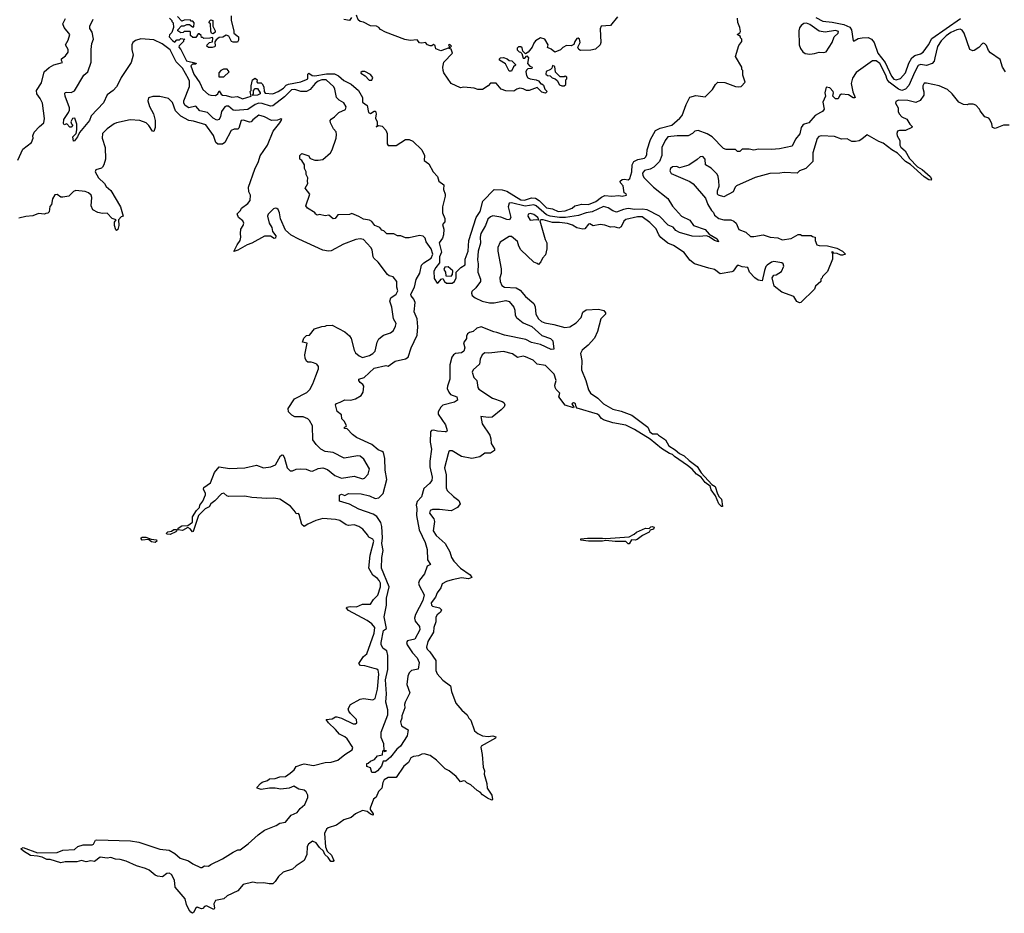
# Model space of a CAD drawing. Extents: x 2472589 to 2662339, y 701009 to 849030.
# Tile 212 of 256: x 2490283 to 2498733, y 806361 to 814032. Entities that reach past the tile are written whole.
import ezdxf

# ---------------------------------------------------------------- set-up
doc = ezdxf.new("R2010")
doc.units = 0

msp = doc.modelspace()

# ---------------------------------------------------------------- linework, layer by layer
at = {"layer": '0CON05XD'}
for points in [[(2490266, 812825), (2490309.2, 812920.8), (2490385, 812977.5), (2490400, 813015), (2490397.5, 813035), (2490407.5, 813065), (2490452.5, 813115), (2490490, 813145), (2490495.9, 813184.1), (2490478.1, 813315), (2490460, 813355), (2490431.1, 813395), (2490426.9, 813425), (2490469.7, 813490.3), (2490494.5, 813585), (2490535, 813620), (2490575, 813644.3), (2490650, 813665), (2490640.7, 813680.7), (2490643.3, 813695), (2490677.7, 813722.3), (2490698.3, 813751.7), (2490698, 813775), (2490676, 813815), (2490698.6, 813855), (2490713.3, 813905), (2490664.2, 813964.2), (2490653.8, 813995), (2490677.7, 814042.3)], [(2493828, 812018), (2493815, 812065.6), (2493772.5, 812125), (2493763.8, 812155), (2493745, 812173.8), (2493715, 812180), (2493625, 812158), (2493595, 812158), (2493555, 812177.5), (2493525, 812177.5), (2493493, 812193), (2493435, 812193.8), (2493408.3, 812218.3), (2493392.5, 812225), (2493375, 812247.5), (2493332.5, 812265), (2493305, 812300), (2493285, 812310), (2493235, 812318.8), (2493193.6, 812343.6), (2493135, 812367.5), (2493115, 812360), (2493015, 812356.7), (2492990, 812325), (2492975, 812323.3), (2492935, 812352.5), (2492905, 812347.5), (2492855, 812360), (2492835, 812352.5), (2492820, 812365), (2492820, 812375), (2492752.5, 812415), (2492740, 812435), (2492772.5, 812535), (2492732.5, 812585), (2492756.7, 812625), (2492752.5, 812645), (2492757, 812673), (2492743, 812703), (2492742.5, 812725), (2492726.7, 812755), (2492727, 812787), (2492703.8, 812823.8), (2492687.5, 812835), (2492686.7, 812865), (2492705, 812883.3), (2492763.6, 812863.6), (2492773.9, 812843.9), (2492785, 812836.7), (2492815, 812826.7), (2492845, 812826.2), (2492885, 812831.4), (2492950, 812890), (2492966.2, 812915), (2492998.6, 813015), (2493002, 813045), (2492999.5, 813069.5), (2492976.7, 813095), (2492950, 813145), (2492947.5, 813165), (2492955, 813177.5), (2492985, 813196.7), (2493023.3, 813235), (2493079.5, 813260.5), (2493086.2, 813285), (2493065, 813318.8), (2493025, 813342), (2493001.2, 813365), (2492988.6, 813435), (2492979.4, 813455), (2492912.5, 813515), (2492876.8, 813516.8), (2492844.5, 813505), (2492818.2, 813485), (2492776.7, 813433.3), (2492745, 813415.6), (2492695, 813414.4), (2492645, 813433.8), (2492615, 813428.2), (2492555, 813370.4), (2492455, 813291.9), (2492435, 813290), (2492363.6, 813313.6), (2492335, 813314.1), (2492305, 813304.1), (2492240.5, 813259.5), (2492135, 813251.5), (2492115, 813255.6), (2492075, 813289.6), (2492055, 813289.5), (2492045, 813283.1), (2492014.2, 813245), (2492007.9, 813202.1), (2491996.2, 813175), (2491975, 813168.8), (2491945, 813187.8), (2491896.3, 813236.3), (2491830.3, 813250.3), (2491795, 813290), (2491735.8, 813275.8), (2491704.6, 813294.6), (2491691.1, 813315), (2491691.1, 813335), (2491740.6, 813459.4), (2491740, 813505), (2491731.8, 813525), (2491679.4, 813615), (2491625, 813670), (2491575, 813772.1), (2491505.7, 813825), (2491435, 813857.5), (2491322.7, 813867.3), (2491278.3, 813851.7), (2491254.2, 813835.8), (2491246.4, 813816.4), (2491246.2, 813775), (2491256.4, 813726.4), (2491238.8, 813665), (2491154, 813536), (2491146.5, 813515), (2491114.3, 813455.7), (2491085, 813423.8), (2491035, 813387.5), (2491001.7, 813318.3), (2490897.5, 813205), (2490882.5, 813165), (2490797.1, 813062.9), (2490780, 813025), (2490755, 812992.5), (2490745, 812990), (2490740, 813025), (2490767.5, 813055), (2490773, 813087), (2490772.5, 813135), (2490756.7, 813186.7), (2490737, 813183), (2490722.5, 813155), (2490727.5, 813137.5), (2490740, 813125), (2490725, 813110), (2490715, 813110), (2490687, 813137), (2490665, 813130), (2490660.7, 813140.7), (2490660.8, 813175), (2490703.6, 813236.4), (2490710, 813255), (2490710, 813275), (2490674, 813375), (2490670.7, 813399.3), (2490675, 813407.5), (2490685, 813410), (2490725, 813405.8), (2490755, 813422), (2490833.1, 813555), (2490866.7, 813583.3), (2490895.8, 813665.8), (2490896.2, 813775), (2490901.7, 813828.3), (2490915.9, 813864.1), (2490904.5, 813924.5), (2490886, 813955), (2490886.2, 813975), (2490915, 814036.7)], [(2491570, 814045), (2491590, 814025), (2491590, 814015), (2491600, 814005), (2491602.5, 813965), (2491588.3, 813921.7), (2491568.3, 813901.7), (2491567.5, 813885), (2491595, 813852.5), (2491615, 813840), (2491631.7, 813858.3), (2491655, 813860), (2491665, 813870), (2491700, 813865), (2491690, 813855), (2491690, 813845), (2491651.7, 813808.3), (2491650, 813795), (2491667, 813777), (2491715, 813678.8), (2491798.3, 813658.3), (2491795, 813650), (2491765, 813650), (2491753.3, 813635), (2491777.5, 813565), (2491830.7, 813490.7), (2491855, 813432.5), (2491905, 813390), (2491923.6, 813383.6), (2491965, 813380), (2491982.5, 813395), (2491995, 813420), (2492011.7, 813391.7), (2492025, 813383.8), (2492055, 813380), (2492105, 813366.7), (2492153, 813373), (2492195, 813353.3), (2492270, 813375), (2492262.5, 813415), (2492270, 813425), (2492270, 813465), (2492280, 813515), (2492305, 813530), (2492320, 813515), (2492318.3, 813498.3), (2492325, 813490), (2492355, 813490), (2492365, 813480), (2492377.5, 813455), (2492382.5, 813415), (2492390.7, 813400.7), (2492455, 813394.5), (2492500.8, 813415), (2492546, 813445), (2492570.5, 813469.5), (2492591.1, 813478.9), (2492695, 813498.9), (2492745, 813517.5), (2492756, 813525), (2492757, 813563), (2492765, 813572.5), (2492792.9, 813552.9), (2492815, 813548.6), (2492915, 813566.4), (2492985, 813565.8), (2493020.7, 813550.7), (2493065, 813510.6), (2493127.6, 813477.6), (2493192, 813425), (2493224.1, 813364.1), (2493226.2, 813325), (2493264.2, 813294.2), (2493277.5, 813235), (2493295, 813227.5), (2493325, 813247.5), (2493335.9, 813245.9), (2493341.2, 813225), (2493338, 813185), (2493350, 813155), (2493350, 813120), (2493342.5, 813112.5), (2493365, 813122.5), (2493395, 813116.7), (2493424.2, 813084.2), (2493438, 813055), (2493436.7, 812965), (2493445, 812952.5), (2493515, 812952), (2493595, 813004.4), (2493625, 813004.4), (2493657.9, 812987.9), (2493735, 812913.3), (2493756, 812865), (2493753.9, 812823.9), (2493794.1, 812794.1), (2493831.2, 812725), (2493870, 812685), (2493880, 812645), (2493922.5, 812615), (2493920, 812575), (2493936, 812535), (2493936.1, 812516.1), (2493911.2, 812425), (2493911.2, 812375), (2493933.3, 812325), (2493933, 812297), (2493912.5, 812275), (2493923, 812233), (2493920, 812185), (2493911.2, 812155), (2493882.9, 812115), (2493904, 812035), (2493887.5, 811995), (2493885.9, 811944.1), (2493853.3, 811905), (2493836.7, 811873.3), (2493840.7, 811810.7), (2493865, 811770), (2493875, 811772.5), (2493900, 811805), (2493915, 811810), (2493930, 811785), (2493945, 811770), (2493995, 811771.2), (2494015, 811783.8), (2494030, 811815), (2494030, 811865), (2494070, 811905), (2494105, 811927.5), (2494106.7, 811975), (2494131.4, 812045), (2494137.1, 812135), (2494200, 812335), (2494234.5, 812385), (2494256.7, 812475), (2494356.4, 812573.6), (2494425, 812571.4), (2494465, 812560.6), (2494585, 812484.7), (2494615, 812482.2), (2494675, 812501.5), (2494709.7, 812499.7), (2494740.5, 812480.5), (2494805, 812416.7), (2494855, 812408.9), (2494905, 812385.6), (2494965, 812391.4), (2495025, 812414.2), (2495047.5, 812432.5), (2495085, 812443.5), (2495105, 812448.2), (2495165, 812445.5), (2495228.3, 812471.7), (2495275, 812508.6), (2495305, 812522.9), (2495365, 812516.2), (2495425, 812523.8), (2495455, 812517.5), (2495490, 812525), (2495488.3, 812538.3), (2495470, 812545), (2495462.5, 812605), (2495440, 812630), (2495437.5, 812645), (2495455, 812660), (2495475, 812663.3), (2495505, 812657.5), (2495520.7, 812669.3), (2495536.5, 812725), (2495538.9, 812785), (2495555, 812814.2), (2495587.6, 812832.4), (2495645, 812842.5), (2495656.1, 812853.9), (2495664.2, 812875), (2495667.5, 812915), (2495698, 813002), (2495738.9, 813081.1), (2495780.2, 813099.8), (2495880, 813125), (2495948.8, 813185), (2495969.5, 813210.5), (2496003.1, 813305), (2496034.4, 813365.6), (2496085, 813381.4), (2496165, 813370.8), (2496228.6, 813431.4)], [(2492097.5, 814065), (2492097.5, 814025), (2492122.5, 813935), (2492122.5, 813915), (2492147.5, 813895), (2492160, 813885), (2492162.5, 813875), (2492162.5, 813855), (2492151.7, 813838.3), (2492115, 813837.5), (2492100, 813845), (2492079.3, 813889.3), (2492055, 813900), (2492027, 813883), (2491995, 813877.5), (2491970.7, 813859.3), (2491958.3, 813841.7), (2491960, 813805), (2491955, 813800), (2491935, 813792.5), (2491903, 813793), (2491890, 813805), (2491892.5, 813815), (2491913, 813837), (2491938.3, 813841.7), (2491940, 813875), (2491935, 813880), (2491915, 813872.5), (2491865, 813870), (2491855, 813880), (2491845, 813880), (2491840, 813895), (2491825, 813910), (2491815, 813910), (2491795, 813880), (2491768.3, 813878.3), (2491750, 813895), (2491750, 813925), (2491745, 813930), (2491695, 813930), (2491687, 813923), (2491665, 813920), (2491640, 813935), (2491640, 813945), (2491671.7, 813978.3), (2491695, 813980), (2491718.3, 813991.7), (2491741.7, 813991.7), (2491765, 813970), (2491778.3, 813971.7), (2491780, 814005), (2491768.3, 814018.3), (2491755, 814020), (2491745, 814030), (2491695, 814027.5), (2491675, 814020), (2491638.3, 814058.3)], [(2491945, 813910), (2491930, 813915), (2491923, 813933), (2491920, 813995), (2491910, 814005), (2491911.7, 814018.3), (2491925, 814030), (2491940, 814025), (2491940, 813975), (2491960, 813935), (2491960, 813925), (2491945, 813910)], [(2493130.7, 814049.3), (2493115, 814023.3), (2493065, 814033.3)], [(2495413, 814057), (2495355, 813982), (2495274.3, 813975.7), (2495263.6, 813953.6), (2495271.2, 813835), (2495266.2, 813815), (2495225, 813780), (2495185, 813770), (2495095, 813766.7), (2495082.5, 813775), (2495073.3, 813795), (2495093.3, 813835), (2495086.2, 813865), (2495075, 813872.5), (2495065, 813870), (2495047.5, 813845), (2495040, 813820), (2495015, 813807.5), (2494975, 813810), (2494945, 813792.5), (2494925, 813772.5), (2494875, 813752.5), (2494845, 813777.5), (2494811.7, 813791.7), (2494817.5, 813815), (2494790, 813865), (2494753.3, 813876.7), (2494710.7, 813849.3), (2494695, 813830), (2494682.5, 813795), (2494646.4, 813753.6), (2494625, 813740), (2494601.7, 813761.7), (2494595, 813790), (2494585, 813800), (2494565, 813800), (2494553, 813787), (2494553, 813773), (2494570, 813755), (2494581.7, 813751.7), (2494591.7, 813741.7), (2494605, 813700), (2494618.3, 813701.7), (2494635, 813720), (2494650, 813705), (2494640, 813655), (2494661.7, 813631.7), (2494680, 813625), (2494678.3, 813611.7), (2494645, 813610), (2494633, 813597), (2494627.5, 813585), (2494631.7, 813551.7), (2494643.6, 813533.6), (2494663, 813523), (2494715, 813516.7), (2494735, 813507.5), (2494755, 813480), (2494765, 813480), (2494778.3, 813468.3), (2494790, 813435), (2494810, 813415), (2494795, 813400), (2494765, 813410), (2494725, 813450), (2494655, 813422.5), (2494633.6, 813423.6), (2494605, 813437.5), (2494575, 813443.3), (2494550, 813435), (2494525, 813417.5), (2494455, 813420), (2494415, 813436.7), (2494373, 813487), (2494325, 813487.5), (2494305, 813462.5), (2494255, 813433.8), (2494215, 813433.8), (2494185, 813443.3), (2494095, 813452.5), (2494065, 813446.7), (2493985, 813483.3), (2493923.3, 813575), (2493916.7, 813595), (2493913.8, 813625), (2493924.1, 813665.9), (2493998.8, 813745), (2493985, 813780), (2493970, 813785), (2493990, 813805), (2493975, 813820), (2493962.5, 813815), (2493970, 813805), (2493970, 813790), (2493897, 813763), (2493855, 813782.5), (2493848.3, 813808.3), (2493835, 813820), (2493821.7, 813808.3), (2493805, 813806.7), (2493782.5, 813815), (2493767, 813837), (2493735, 813830), (2493715, 813832.5), (2493695, 813857.5), (2493635, 813853.8), (2493589.5, 813860.5), (2493424.1, 813924.1), (2493378.8, 813948.8), (2493365.5, 813965.5), (2493345, 813977.1), (2493295, 813980), (2493235, 814010), (2493205, 814016.7), (2493189.3, 814029.3), (2493175, 814070)], [(2496228.6, 813431.4), (2496254.5, 813475.5), (2496275, 813496.7), (2496335, 813491.2), (2496425, 813457.5), (2496455, 813456.7), (2496475, 813457.5), (2496510, 813495), (2496490, 813555), (2496490, 813595), (2496480, 813605), (2496480, 813625), (2496427.5, 813715), (2496455, 813810), (2496480, 813845), (2496480, 813865), (2496470, 813875), (2496468.3, 813888.3), (2496440, 813905), (2496462.5, 813917.5), (2496468.8, 813931.2), (2496464, 813965), (2496447.3, 814007.3), (2496444.4, 814045.6)], [(2497065, 813736), (2497105, 813742.5), (2497145, 813752.9), (2497185, 813750), (2497204.2, 813755.8), (2497257.1, 813835), (2497274.2, 813885.8), (2497308, 813915), (2497311.2, 813931.2), (2497285, 813937.5), (2497195, 813925.4), (2497145, 813933.8), (2497065, 813989.5), (2497035, 814001.1), (2497012.1, 813997.9), (2496988.8, 813981.2), (2496975, 813962.5), (2496968.6, 813935), (2496974.2, 813815), (2496984, 813785), (2497005, 813756.2), (2497025, 813742.5), (2497065, 813736)], [(2497115, 814051.2), (2497175, 814018.1), (2497255, 814011.8), (2497355, 813991.6), (2497408.8, 813968.8), (2497421.8, 813945), (2497435, 813850), (2497445, 813850), (2497479.1, 813870.9), (2497512.9, 813877.1), (2497565, 813877.9), (2497595, 813864.1), (2497615.5, 813835.5), (2497649.3, 813745), (2497709.6, 813665), (2497765, 813545.5), (2497785, 813520.5), (2497805, 813514.6), (2497842, 813528), (2497884, 813576), (2497912.9, 813657.1), (2497940.4, 813705), (2497965, 813724), (2498015, 813739.2), (2498036, 813754), (2498083.8, 813815), (2498110.4, 813869.6), (2498356.9, 814043.1)], [(2498743.6, 813583.6), (2498717.8, 813625), (2498699.1, 813689.1), (2498616, 813746), (2498598.5, 813768.5), (2498579.8, 813809.8), (2498565, 813823.8), (2498555, 813830), (2498545, 813827.5), (2498515.9, 813794.1), (2498475, 813766.7), (2498463.6, 813763.6), (2498437.5, 813775), (2498389.2, 813915), (2498370.7, 813940.7), (2498355, 813948.9), (2498325, 813944.6), (2498275, 813922), (2498235, 813893.9), (2498190.3, 813849.7), (2498159.3, 813800.7), (2498137.1, 813705), (2498132.5, 813675), (2498115, 813656.2), (2498065, 813638.5), (2498015, 813645.6), (2497995, 813637.1), (2497964.7, 813585), (2497915, 813467.3), (2497885, 813434.5), (2497855, 813424.6), (2497825, 813436.7), (2497743.9, 813495), (2497727.9, 813517.9), (2497715.2, 813555), (2497665, 813654.3), (2497635, 813679.2), (2497602.5, 813677.5), (2497461.9, 813578.1), (2497430.5, 813529.5), (2497418, 813485), (2497432.5, 813412.5), (2497452.5, 813365), (2497448.3, 813361.7), (2497435, 813360), (2497395, 813387.5), (2497335, 813392.5), (2497322.5, 813385), (2497308.3, 813351.7), (2497285, 813353.3), (2497262.5, 813375), (2497267.5, 813405), (2497263.3, 813415), (2497235, 813446), (2497205, 813452.5), (2497193, 813403), (2497197.5, 813375), (2497176.7, 813325), (2497186.4, 813263.6), (2497172.5, 813245), (2497155, 813236.2), (2497110.5, 813209.5), (2497055, 813146.7), (2497015.7, 813134.3), (2497004, 813125), (2496990.8, 813105), (2496977.9, 813052.1), (2496940, 813005), (2496913.8, 812946.2), (2496805, 812923.3), (2496735, 812916.7), (2496625, 812920), (2496585, 812912.5), (2496545, 812920), (2496485, 812920), (2496465, 812900), (2496445, 812900), (2496425, 812917.5), (2496345, 812916.7), (2496323.3, 812925), (2496226.5, 813026.5), (2496183, 813053), (2496105, 813080), (2496076.4, 813073.6), (2496057.5, 813055), (2496020, 813035), (2495925, 813034.4), (2495845, 813025.7), (2495821.9, 812995), (2495794.2, 812935), (2495792.9, 812865), (2495775, 812814), (2495725, 812764.5), (2495695, 812748.9), (2495645, 812738.6), (2495629.4, 812715), (2495631.1, 812695), (2495643.3, 812675), (2495723.9, 812593.9), (2495845, 812496.2), (2495885, 812430), (2495963.8, 812345), (2496035, 812310), (2496065.9, 812265.9), (2496165, 812230), (2496201.4, 812191.4), (2496269.5, 812149.5), (2496280, 812125), (2496247.5, 812135), (2496199.2, 812169.2), (2496177.1, 812177.1), (2496115, 812170), (2496055, 812173.8), (2495945, 812204), (2495915, 812222.9), (2495890.4, 812250.4), (2495847.3, 812267.3), (2495775, 812344.2), (2495669.2, 812399.2), (2495625, 812404.6), (2495562, 812402), (2495505, 812412.1), (2495466.2, 812403.8), (2495405, 812378.6), (2495375, 812390), (2495335, 812416.7), (2495295, 812429.4), (2495195, 812383.8), (2495145, 812374.5), (2495078.6, 812351.4), (2494966.7, 812335), (2494915, 812333.8), (2494835, 812346.2), (2494805, 812356.9), (2494715, 812434), (2494695, 812442.7), (2494621.2, 812431.2), (2494505, 812459.5), (2494485, 812458), (2494475.8, 812425), (2494498.8, 812335), (2494487.5, 812315), (2494465, 812316.2), (2494413.9, 812336.1), (2494345, 812347.1), (2494325, 812340.8), (2494301.5, 812318.5), (2494280.9, 812265), (2494242.1, 812195), (2494236.5, 812165), (2494237.8, 812112.2), (2494217.3, 812045), (2494211.1, 811971.1), (2494216.9, 811935), (2494215.6, 811865), (2494236.7, 811805), (2494236.7, 811785), (2494198.8, 811731.2), (2494165, 811697.5), (2494161.2, 811685), (2494167.5, 811665), (2494193, 811643), (2494251.2, 811615), (2494315, 811600.5), (2494355, 811600), (2494455, 811620), (2494483.2, 811613.2), (2494524.4, 811564.4), (2494532.5, 811537.5), (2494534.3, 811495), (2494546.9, 811475), (2494605, 811430.4), (2494678, 811398), (2494765, 811321.4), (2494837.5, 811295), (2494858.8, 811275), (2494867.5, 811202.5), (2494845, 811201.2), (2494752.9, 811242.9), (2494675, 811259.4), (2494625.7, 811285.7), (2494445, 811324.5), (2494376.8, 811346.8), (2494351.2, 811351.2), (2494245, 811394.2), (2494207.3, 811382.7), (2494176.1, 811353.9), (2494145, 811347.5), (2494127.5, 811335), (2494117.5, 811315), (2494116.7, 811295), (2494091.7, 811258.3), (2494102.5, 811215), (2494093.8, 811185), (2494075, 811171.2), (2494023.3, 811165), (2494006.7, 811155), (2493992, 811135), (2493975, 811070), (2493974.6, 810945), (2493953.5, 810885), (2493953.3, 810865), (2493965, 810833.8), (2493980, 810815), (2494034.3, 810794.3), (2494040, 810765), (2494015, 810747.8), (2493915, 810722.5), (2493897.5, 810705), (2493875, 810666.7), (2493876, 810645), (2493937.1, 810555), (2493951.2, 810505), (2493946.7, 810495), (2493935, 810494.2), (2493869.3, 810499.3), (2493835, 810509.2), (2493817.5, 810505), (2493810, 810495), (2493805.8, 810405), (2493818.9, 810345), (2493802.6, 810242.6), (2493802.7, 810195), (2493822.3, 810105), (2493819.5, 810075), (2493800.6, 810049.4), (2493752.5, 810007.5), (2493731.2, 809935), (2493693.8, 809895), (2493685.3, 809865), (2493690.9, 809835), (2493688.9, 809775), (2493712.7, 809652.7), (2493761.8, 809545), (2493779.4, 809485), (2493784, 809395), (2493810, 809355), (2493779.3, 809340.7), (2493756, 809275), (2493715, 809220), (2493707.1, 809195), (2493710.8, 809175), (2493755.6, 809095), (2493742.5, 809045), (2493680, 808925), (2493670.5, 808895), (2493678, 808868), (2493715, 808823.3), (2493717.5, 808795), (2493674.6, 808715.4), (2493610.7, 808699.3), (2493602.5, 808685), (2493608.8, 808665), (2493655, 808596.2), (2493695, 808553.8), (2493711.2, 808515), (2493703.3, 808456.7), (2493645, 808446), (2493624.5, 808425.5), (2493614.5, 808395.5), (2493606.9, 808325), (2493631.2, 808255), (2493591.2, 808175), (2493586.2, 808155), (2493590, 808125), (2493562.5, 808055), (2493563.8, 808035), (2493552.5, 808005), (2493560.7, 807970.7), (2493617.5, 807935), (2493610, 807885), (2493552, 807795), (2493521.1, 807768.9), (2493465, 807701.2), (2493425, 807667.5), (2493401.7, 807668.3), (2493388.8, 807625), (2493355, 807583.3), (2493335, 807571.2), (2493305, 807570), (2493295, 807610), (2493261.7, 807621.7), (2493261.7, 807648.3), (2493275, 807650), (2493295, 807667.5), (2493327.5, 807682.5), (2493355, 807713.3), (2493398.3, 807721.7), (2493400, 807755), (2493405, 807760), (2493415, 807750), (2493430, 807755), (2493410, 807760), (2493407.5, 807815), (2493385, 807870), (2493385.7, 807915), (2493442.5, 808065), (2493443.3, 808106.7), (2493425.6, 808175), (2493432.2, 808245), (2493422.8, 808365), (2493442.3, 808455), (2493442, 808575), (2493433.8, 808613.8), (2493403.8, 808635), (2493385.7, 808665), (2493384.5, 808684.5), (2493405, 808787.5), (2493430, 808805), (2493410, 808905), (2493431.1, 809005), (2493430.3, 809065), (2493452.8, 809165), (2493388.2, 809325), (2493391.8, 809415), (2493403.5, 809475), (2493391.3, 809535), (2493396.8, 809585), (2493391.8, 809681.8), (2493383.6, 809715), (2493347.6, 809767.6), (2493317.1, 809787.1), (2493195, 809830.4), (2493113.5, 809873.5), (2493028.3, 809898.3), (2493028.3, 809951.7), (2493045, 809960), (2493075, 809947.5), (2493106.4, 809963.6), (2493215, 809960.8), (2493285, 809944.6), (2493335, 809922.5), (2493365, 809926.7), (2493401.9, 809965), (2493434.5, 810085), (2493420.3, 810165), (2493416.4, 810265), (2493405.5, 810315.5), (2493395, 810326), (2493360.5, 810340.5), (2493305, 810384.2), (2493173.8, 810445), (2493140.5, 810470.5), (2493095, 810520), (2493071.7, 810521.7), (2493070, 810535), (2493085, 810540), (2493087, 810547), (2493067.5, 810585), (2493047.5, 810605), (2493045, 810640), (2493009.3, 810669.3), (2492992.5, 810725), (2493003, 810737), (2493035, 810750), (2493075, 810770), (2493125, 810766.2), (2493164.1, 810775.9), (2493215, 810806.2), (2493230.8, 810835), (2493236.2, 810885), (2493229.5, 810899.5), (2493205, 810917.5), (2493192.5, 810935), (2493192.5, 810945), (2493238.3, 810961.7), (2493325, 811040), (2493425, 811062.5), (2493445, 811057.5), (2493505, 811100.8), (2493595, 811122), (2493616.2, 811135), (2493643.1, 811215), (2493695.8, 811325), (2493700.9, 811395), (2493695.9, 811465), (2493669.4, 811525), (2493676.5, 811605), (2493665, 811632), (2493642, 811662), (2493640, 811675), (2493671.8, 811735), (2493685, 811801.2), (2493717.8, 811855), (2493732.9, 811925), (2493751.9, 811945), (2493814.7, 811985.3), (2493828, 812018)], [(2494505, 813590), (2494485, 813590), (2494453, 813653), (2494400, 813685), (2494400, 813695), (2494410, 813705), (2494435, 813707.5), (2494467, 813697), (2494485, 813680), (2494508.3, 813678.3), (2494538.3, 813648.3), (2494538.3, 813641.7), (2494521.7, 813628.3), (2494505, 813590)], [(2492035, 813540), (2492080, 813585), (2492065, 813607.5), (2492033, 813607), (2492010, 813595), (2491992.5, 813575), (2491991.7, 813541.7), (2492035, 813540)], [(2493305, 813513.3), (2493313.3, 813535), (2493295, 813562.5), (2493245, 813586.7), (2493223.6, 813586.4), (2493211.7, 813578.3), (2493211.7, 813571.7), (2493249.3, 813549.3), (2493283.9, 813513.9), (2493305, 813513.3)], [(2494955, 813462.5), (2494970, 813475), (2494970, 813515), (2494980, 813525), (2494978.3, 813538.3), (2494965, 813547.5), (2494955, 813540), (2494921.7, 813541.7), (2494881.7, 813581.7), (2494875, 813630), (2494855, 813637.5), (2494850, 813615), (2494840, 813605), (2494801.7, 813588.3), (2494800, 813565), (2494813, 813553), (2494835, 813550), (2494853, 813533), (2494880, 813525), (2494895, 813510), (2494915, 813472.5), (2494935, 813462.5), (2494955, 813462.5)], [(2498775, 813127.5), (2498725, 813127.5), (2498653.6, 813096.4), (2498633.3, 813105), (2498627, 813137), (2498610, 813175), (2498600, 813185), (2498567, 813197), (2498525, 813250), (2498520, 813265), (2498488.3, 813298.3), (2498467.5, 813307.5), (2498425, 813307.5), (2498415, 813300), (2498383, 813303), (2498343.6, 813323.6), (2498286.4, 813396.4), (2498245, 813432.5), (2498173, 813463), (2498065, 813486.2), (2498045, 813486.7), (2498041.7, 813481.7), (2498033.8, 813465), (2498033.8, 813445), (2498043, 813413), (2498043.3, 813385), (2498012.3, 813337.7), (2497975, 813320), (2497905, 813338.6), (2497825, 813340), (2497801.2, 813328.8), (2497800, 813315), (2497821.2, 813275), (2497821.2, 813245), (2497830, 813225), (2497855, 813196.7), (2497897.7, 813177.7), (2497922.5, 813135), (2497942.5, 813115), (2497940, 813105), (2497885, 813081.2), (2497835, 813080), (2497816.4, 813073.6), (2497810, 813055), (2497814.1, 813034.1), (2497836.2, 812995), (2497836.2, 812955), (2497845, 812936.7), (2497882, 812905), (2497920, 812840), (2497989.3, 812769.3), (2498028.8, 812745), (2498095.7, 812685.7), (2498108, 812665), (2498106.4, 812653.6), (2498085, 812656), (2498045, 812682.7), (2497927.6, 812787.6), (2497885, 812815.6), (2497817.3, 812887.3), (2497768, 812915), (2497695, 812971.4), (2497656, 812986), (2497555, 813042.5), (2497510, 813005), (2497487, 812993), (2497455, 812987.5), (2497425, 812987.5), (2497385, 813010), (2497335, 813007.1), (2497275, 813027.8), (2497163.3, 813035), (2497142.2, 813027.8), (2497127.9, 813012.1), (2497090.3, 812889.7), (2497089.4, 812815), (2497029.2, 812755), (2496976.7, 812733.3), (2496955.5, 812714.5), (2496845, 812721.4), (2496805.7, 812714.3), (2496722.3, 812712.3), (2496595, 812675.8), (2496435.8, 812604.2), (2496423.3, 812595), (2496406.2, 812555), (2496325, 812511.2), (2496280, 812525), (2496272.5, 812535), (2496273.3, 812563.3), (2496287, 812603), (2496282.5, 812647.5), (2496278, 812685), (2496268, 812705), (2496216.8, 812756.8), (2496170, 812785), (2496167.5, 812835), (2496145, 812857.5), (2496122.5, 812855), (2496098, 812832), (2496025, 812783.8), (2495945, 812760), (2495921.7, 812771.7), (2495885, 812770), (2495867.5, 812755), (2495863.3, 812735), (2495875, 812712.5), (2496035, 812643.3), (2496061.7, 812621.7), (2496168.3, 812498.3), (2496190, 812445), (2496220, 812395), (2496237.5, 812377.5), (2496246.2, 812355), (2496283.3, 812325), (2496325, 812314.2), (2496385, 812312.5), (2496412.7, 812302.7), (2496433.3, 812285), (2496455, 812230), (2496515, 812206.7), (2496555, 812171.2), (2496585, 812170.8), (2496665, 812185.8), (2496725, 812163.8), (2496790, 812160), (2496827.5, 812142.5), (2496905, 812152.5), (2496965, 812187.5), (2496985, 812187.5), (2496995, 812180), (2497075, 812180), (2497088.3, 812171.7), (2497110, 812165), (2497110, 812135), (2497125, 812100), (2497144, 812094), (2497215, 812091.1), (2497295, 812070), (2497346, 812045), (2497370, 812020), (2497345, 812009.2), (2497329.2, 812009.2), (2497300, 812025), (2497268.3, 812028.3), (2497265, 812037.5), (2497255, 812040), (2497250, 812035), (2497260, 812025), (2497260, 811975), (2497215, 811870), (2497171.7, 811828.3), (2497170, 811815), (2497160, 811805), (2497160, 811785), (2497112.5, 811745), (2497105, 811720), (2496987, 811603), (2496975, 811602.5), (2496954.1, 811614.1), (2496926.1, 811656.1), (2496825, 811692.5), (2496757.5, 811745), (2496742.5, 811815), (2496755, 811837.5), (2496775, 811842.5), (2496820.7, 811869.3), (2496841.2, 811915), (2496836.2, 811935), (2496825, 811944), (2496754.3, 811955.7), (2496735, 811950), (2496697.5, 811925), (2496686.4, 811913.6), (2496675, 811880), (2496655, 811790), (2496620, 811795), (2496592.5, 811815), (2496546.7, 811865), (2496532.5, 811905), (2496485, 811909.2), (2496455, 811922.5), (2496440.7, 811920.7), (2496405.7, 811874.3), (2496395, 811868.8), (2496295, 811850), (2496245, 811888.8), (2496197.7, 811897.7), (2496075, 811936), (2496035, 811968), (2495984.5, 812034.5), (2495895, 812092.2), (2495845, 812114.5), (2495785, 812162.2), (2495767.5, 812185), (2495745.3, 812235.3), (2495689.9, 812289.9), (2495625, 812338.8), (2495585, 812340), (2495485, 812315.5), (2495468.3, 812301.7), (2495445, 812253.8), (2495425, 812243.3), (2495385, 812252.5), (2495355, 812250), (2495305, 812267.5), (2495265, 812272.5), (2495205, 812262.5), (2495175, 812280), (2495165, 812276.2), (2495132.3, 812237.7), (2495115, 812234.2), (2495065, 812244.4), (2495027.2, 812267.2), (2494985, 812282.2), (2494915, 812291.1), (2494855, 812290), (2494775, 812314.2), (2494756.7, 812313.3), (2494747.5, 812305), (2494792.5, 812145), (2494807.5, 812115), (2494807.5, 812065), (2494797, 812013), (2494770, 811985), (2494757, 811953), (2494735, 811930), (2494725, 811940), (2494695, 811950), (2494585, 812057.5), (2494566.4, 812086.4), (2494555, 812127.5), (2494505, 812171.2), (2494485, 812170), (2494407, 812123), (2494386.7, 812075), (2494386.7, 812045), (2494416.4, 811893.6), (2494416.4, 811853.6), (2494402.5, 811815), (2494406, 811785), (2494420.9, 811750.9), (2494445, 811737.1), (2494545, 811729.1), (2494579.7, 811709.7), (2494625, 811655.8), (2494696.7, 811595), (2494706.4, 811566.4), (2494714.1, 811504.1), (2494736, 811465), (2494761.9, 811441.9), (2494789.8, 811429.8), (2494866.6, 811416.6), (2494961.2, 811388.8)], [(2492285, 813380), (2492280, 813385), (2492290, 813395), (2492290, 813425), (2492305, 813440), (2492325, 813440), (2492347.5, 813405), (2492347.5, 813395), (2492325, 813384), (2492285, 813380)], [(2491643.6, 809666.4), (2491675, 809688.1), (2491725, 809690), (2491765, 809720), (2491767.1, 809765), (2491801.1, 809818.9), (2491826, 809845), (2491830, 809865), (2491855, 809900), (2491877, 809953), (2491877.5, 809965), (2491860.7, 810000.7), (2491862.5, 810015), (2491920, 810055), (2491956.4, 810143.6), (2491995, 810192.5), (2492085, 810180), (2492215, 810184.3), (2492315, 810206.7), (2492375, 810185.8), (2492437.6, 810192.4), (2492479.7, 810210.3), (2492523, 810287), (2492535, 810297.5), (2492545, 810292.5), (2492555, 810267.5), (2492579.4, 810185), (2492605, 810160), (2492625, 810159.4), (2492655, 810173.5), (2492695, 810177.8), (2492743, 810173), (2492775, 810159.2), (2492795, 810157.5), (2492845, 810178), (2492885, 810185.8), (2492925, 810170.8), (2492989.3, 810119.3), (2493045, 810095.6), (2493153.4, 810113.4), (2493225, 810092), (2493242.3, 810097.7), (2493275, 810130), (2493284.2, 810175), (2493238.1, 810258.1), (2493206.1, 810286.1), (2493185, 810288.2), (2493067.9, 810267.9), (2492975, 810316.9), (2492905, 810324), (2492866.7, 810345), (2492828, 810385), (2492800, 810425), (2492797.1, 810545), (2492770.9, 810590.9), (2492755, 810606.9), (2492715, 810622.5), (2492644.2, 810624.2), (2492617.7, 810637.7), (2492590, 810665), (2492588, 810695), (2492641.7, 810778.3), (2492748.6, 810831.4), (2492772.6, 810857.4), (2492800.5, 810905), (2492825.4, 810974.6), (2492848.8, 811035), (2492848.8, 811055), (2492833.6, 811073.6), (2492805, 811086.7), (2492785, 811093.3), (2492755, 811092.5), (2492745, 811100), (2492732.5, 811125), (2492730, 811155), (2492750, 811255), (2492710, 811265), (2492720.7, 811299.3), (2492745, 811320), (2492770, 811325), (2492813, 811377), (2492875, 811397.5), (2492905, 811400), (2492915, 811407.5), (2492965, 811410), (2493075, 811352.5), (2493115, 811317.5), (2493127.5, 811295), (2493152.9, 811195), (2493165, 811171.2), (2493196.2, 811145), (2493225, 811133.3), (2493285, 811147.8), (2493315, 811165.8), (2493333, 811187), (2493351.4, 811265), (2493366.5, 811293.5), (2493405, 811324), (2493465, 811344.3), (2493490, 811365), (2493509.5, 811400.5), (2493513.3, 811425), (2493490, 811465), (2493476.2, 811565), (2493460, 811615), (2493467.5, 811645), (2493513.9, 811676.1), (2493528.8, 811705), (2493521.2, 811735), (2493520, 811785), (2493487.5, 811825), (2493455, 811834), (2493438.8, 811845), (2493359.3, 811949.3), (2493322.5, 811985), (2493315.6, 811995.6), (2493307.5, 812055), (2493297.8, 812075), (2493233.5, 812143.5), (2493205, 812151.1), (2493166.7, 812145), (2493061.2, 812105), (2492955, 812046.9), (2492933.4, 812043.4), (2492885, 812053.1), (2492678.1, 812148.1), (2492613.3, 812183.3), (2492563.8, 812225), (2492522, 812322), (2492514.3, 812375), (2492501.7, 812401.7), (2492490.5, 812410.5), (2492475, 812414), (2492460.9, 812409.1), (2492417, 812363), (2492410, 812345), (2492425.5, 812285.5), (2492446.6, 812246.6), (2492454, 812214), (2492480.6, 812175), (2492480, 812155), (2492466.2, 812153.8), (2492435, 812172.5), (2492385, 812173.3), (2492275, 812113.3), (2492235, 812100), (2492155, 812052), (2492121.7, 812041.7), (2492150.3, 812099.7), (2492176.7, 812135), (2492182.5, 812165), (2492177.5, 812195), (2492182.5, 812235), (2492202.5, 812265), (2492206.7, 812285), (2492197.5, 812305), (2492162.5, 812335), (2492150, 812365), (2492177.5, 812395), (2492187.5, 812415), (2492242.5, 812455), (2492261.7, 812478.3), (2492263.8, 812525), (2492251.2, 812555), (2492246.4, 812593.6), (2492300.5, 812749.5), (2492333.8, 812815), (2492347.3, 812862.7), (2492409.2, 812955), (2492458.6, 813075), (2492516.2, 813145), (2492532.5, 813175), (2492525, 813180), (2492495, 813168.6), (2492445, 813165.8), (2492385, 813198.6), (2492335, 813212), (2492283, 813173), (2492268.8, 813155), (2492255, 813151.4), (2492205, 813170.6), (2492185, 813166), (2492165, 813101.2), (2492155, 813093.1), (2492125, 813093.1), (2492099.3, 813080.7), (2492045, 812976.9), (2492025, 812964.4), (2491984.4, 812964.4), (2491966.8, 812976.8), (2491947.6, 813037.6), (2491879.8, 813129.8), (2491775, 813161.9), (2491735, 813167.5), (2491665, 813204.4), (2491620.5, 813250.5), (2491595, 813320), (2491560, 813355), (2491485, 813373.3), (2491425, 813373.3), (2491390, 813360), (2491382, 813335), (2491397.3, 813287.3), (2491431.2, 813225), (2491445.9, 813165.9), (2491446.4, 813106.4), (2491435, 813072.5), (2491422.5, 813075), (2491393, 813123), (2491367.5, 813145), (2491315, 813166.7), (2491231.7, 813171.7), (2491115, 813145.8), (2491093, 813137), (2491035, 813096), (2490994, 813055), (2490990.8, 813015), (2491018, 812935), (2491018.8, 812835), (2491006.2, 812785), (2490994.1, 812765.9), (2490985, 812756.7), (2490936.7, 812743.3), (2490931.2, 812725), (2490960, 812675), (2491012.5, 812625), (2491025, 812600), (2491066.1, 812566.1), (2491147.5, 812425), (2491170, 812345), (2491155, 812340), (2491130, 812315), (2491134.2, 812265), (2491125, 812230), (2491115, 812223.3), (2491108, 812228), (2491096.9, 812265), (2491097.5, 812292.5), (2491110, 812315), (2491076.4, 812326.4), (2491035, 812370), (2490995, 812367.5), (2490955, 812377.5), (2490910.7, 812400.7), (2490897.5, 812435), (2490903.3, 812505), (2490896.7, 812525), (2490872.5, 812545), (2490845, 812556.2), (2490763.9, 812566.1), (2490745, 812557.5), (2490705, 812517.5), (2490655, 812507.5), (2490635, 812507.5), (2490605, 812532.5), (2490585, 812528), (2490564, 812495), (2490557.5, 812445), (2490543, 812427), (2490537, 812383), (2490525, 812370), (2490508.3, 812368.3), (2490495, 812362.5), (2490445, 812366.7), (2490395, 812349.2), (2490337, 812343), (2490275, 812327.1)], [(2494665, 812311.2), (2494715, 812316.7), (2494735, 812312.5), (2494740, 812315), (2494731.2, 812335), (2494695, 812360), (2494667, 812367), (2494646.4, 812363.6), (2494643.8, 812345), (2494665, 812311.2)], [(2493985, 811830), (2493997.5, 811845), (2494000, 811875), (2493961.7, 811911.7), (2493931.7, 811908.3), (2493923, 811887), (2493937.5, 811865), (2493941.7, 811831.7), (2493985, 811830)], [(2494961.2, 811388.8), (2495006, 811394), (2495060.2, 811429.8), (2495103.3, 811475), (2495115, 811520), (2495145, 811540), (2495252.1, 811547.9), (2495296.2, 811535), (2495310, 811515), (2495310, 811505), (2495270, 811465), (2495241.2, 811355), (2495215, 811297.5), (2495162.7, 811237.3), (2495111.2, 811195), (2495096, 811165), (2495108, 811105), (2495104.2, 811025), (2495141.4, 810935), (2495164.2, 810854.2), (2495183.3, 810825), (2495245, 810784.2), (2495295, 810733.1), (2495375, 810690), (2495445, 810672.5), (2495535.7, 810635.7), (2495674.2, 810534.2), (2495692, 810495), (2495715, 810476.2), (2495755, 810477.5), (2495766.7, 810466.7), (2495825, 810424), (2495853.9, 810373.9), (2495909.8, 810339.8), (2495945, 810308.6), (2495985, 810289.4), (2496028.3, 810248.3), (2496097.4, 810197.4), (2496131.9, 810141.9), (2496222.9, 810042.9), (2496250.6, 810025), (2496271.9, 809961.9), (2496285.8, 809935), (2496305.6, 809915), (2496315, 809854), (2496305, 809853.1), (2496283.5, 809875), (2496255.7, 809945.7), (2496216.4, 809996.4), (2496208.1, 810028.1), (2496165, 810058), (2496131.2, 810105), (2496090.6, 810130.6), (2496055, 810173.1), (2496015.3, 810205.3), (2495901.9, 810281.9), (2495885, 810300), (2495858.8, 810308.8), (2495790.9, 810350.9), (2495695, 810432.5), (2495560, 810515), (2495485, 810550), (2495375, 810571.2), (2495295, 810596.7), (2495275, 810607.5), (2495256.7, 810635), (2495242.5, 810645), (2495067.5, 810697.5), (2495058.3, 810708.3), (2495052.5, 810735), (2495045, 810740), (2495035, 810742.5), (2495022.5, 810735), (2495040, 810705), (2495035, 810700), (2494965, 810722.5), (2494910, 810795), (2494920, 810825), (2494887, 810857), (2494877.5, 810875), (2494876.2, 810895), (2494887.5, 810935), (2494869.5, 810989.5), (2494795, 811064.3), (2494725, 811074.3), (2494688.6, 811108.6), (2494625, 811138.5), (2494605, 811142.2), (2494555, 811132.2), (2494513, 811163), (2494435.9, 811184.1), (2494310.5, 811170.5), (2494275, 811170.8), (2494251.2, 811155), (2494235, 811117.5), (2494229.4, 811075), (2494176, 811025), (2494167.1, 811005), (2494180.3, 810960.3), (2494206.7, 810935), (2494213.8, 810875), (2494225, 810861.2), (2494342.1, 810782.1), (2494425, 810753.3), (2494437.5, 810745), (2494447.5, 810725), (2494440.7, 810709.3), (2494416.4, 810683.6), (2494339.5, 810620.5), (2494305, 810616.2), (2494240, 810625), (2494253, 810563), (2494317.5, 810465), (2494327.5, 810435), (2494330, 810395), (2494357, 810347), (2494357, 810333), (2494325, 810310), (2494275, 810310), (2494231.7, 810278.3), (2494165, 810263.8), (2494075, 810282.5), (2493995, 810331.2), (2493975, 810332), (2493966.2, 810325), (2493959.2, 810305), (2493929.2, 810185), (2493942, 810125), (2493942.5, 810045), (2493942.7, 810012.7), (2493951.2, 809991.2), (2494005, 809940), (2494052.5, 809905), (2494062.5, 809875), (2494040, 809845), (2493985, 809816.7), (2493885, 809827.5), (2493825, 809826), (2493805, 809817.5), (2493801.2, 809795), (2493836.1, 809746.1), (2493843.6, 809723.6), (2493832.9, 809645), (2493857.5, 809605), (2493934, 809535), (2493973.8, 809465), (2493989.2, 809415), (2494008, 809385), (2494066.7, 809325), (2494148, 809268), (2494162.5, 809245), (2494135, 809230.9), (2494075, 809239.5), (2493995, 809222.9), (2493945, 809210), (2493910.3, 809189.7), (2493896.2, 809155), (2493865, 809112.5), (2493850.7, 809075), (2493816, 809025), (2493817.1, 809007.1), (2493826.2, 808996.2), (2493885, 808984.5), (2493902.5, 808965), (2493895.4, 808945), (2493866.9, 808923.1), (2493854.6, 808904.6), (2493855, 808863.3), (2493838.2, 808815), (2493833.8, 808775), (2493785.4, 808695), (2493773.3, 808645), (2493779.3, 808629.3), (2493804, 808605), (2493855, 808530), (2493854.3, 808445), (2493865, 808417.5), (2493915, 808362.5), (2493980, 808315), (2493990, 808265), (2494027.5, 808165), (2494077.5, 808105), (2494122.5, 808065), (2494137, 808037), (2494155, 808020), (2494187, 807927), (2494215, 807903.3), (2494253.9, 807883.9), (2494305, 807877.5), (2494345, 807884.2), (2494370, 807875), (2494365.5, 807864.5), (2494245, 807796.7), (2494240, 807785), (2494252.5, 807725), (2494260, 807615), (2494272.5, 807585), (2494270, 807555), (2494292.5, 807475), (2494293.8, 807435), (2494336.2, 807375), (2494341.7, 807338.3), (2494335, 807332.5), (2494298.9, 807348.9), (2494255, 807378.8), (2494235, 807402), (2494208.8, 807415), (2494155.4, 807465.4), (2494121.4, 807481.4), (2494105, 807496.2), (2494091.2, 807498.8), (2494065, 807490), (2494030, 807535), (2493970, 807585), (2493935, 807602.5), (2493860, 807675), (2493806.7, 807715), (2493755, 807730), (2493735, 807728), (2493705, 807714.2), (2493662, 807708), (2493640, 807695), (2493620.8, 807655), (2493580, 807625), (2493515, 807528), (2493445, 807526.2), (2493412, 807508), (2493400.6, 807485), (2493390, 807435), (2493363.3, 807406.7), (2493341.7, 807358.3), (2493319.2, 807340.8), (2493291.2, 807265), (2493291.2, 807251.2), (2493316.7, 807215), (2493316.7, 807203.3), (2493295, 807211.2), (2493266.2, 807236.2), (2493225, 807243.8), (2493165, 807215.4), (2493127, 807183), (2493065.4, 807164.6), (2493002.8, 807117.2), (2492930, 807095), (2492915, 807082.5), (2492897.8, 807045), (2492907, 806933), (2492923.3, 806895), (2492960.7, 806860.7), (2492980, 806815), (2492972.5, 806805), (2492954.2, 806805), (2492929.8, 806839.8), (2492901.9, 806865), (2492889.2, 806895), (2492856.4, 806926.4), (2492827.6, 806967.6), (2492795, 806980), (2492762.9, 806955), (2492750.8, 806935), (2492748.6, 806865), (2492724.2, 806815.8), (2492655, 806770), (2492625, 806741.4), (2492544.6, 806715.4), (2492505, 806678.6), (2492476.6, 806633.4), (2492455, 806615.6), (2492423.6, 806613.6), (2492377.3, 806622.7), (2492325, 806621.2), (2492285, 806628), (2492202.6, 806607.4), (2492156.2, 806555), (2492065, 806510.6), (2492035, 806485.8), (2491965, 806470), (2491948.3, 806441.7), (2491953.8, 806405), (2491950, 806395), (2491885.5, 806425.5), (2491869.2, 806420.8), (2491855, 806403.3), (2491845, 806400), (2491805, 806413.8), (2491795, 806406.7), (2491775, 806368.8), (2491765, 806361.2), (2491751.7, 806371.7), (2491734.3, 806394.3), (2491715, 806437.5), (2491704.2, 806485), (2491618.8, 806585), (2491610.6, 806645), (2491585, 806693.3), (2491565, 806706), (2491545, 806703.8), (2491510, 806675), (2491465, 806680), (2491445, 806689.2), (2491395, 806730.5), (2491363.8, 806745), (2491285, 806767.8), (2491198.5, 806808.5), (2491145, 806823.5), (2491105, 806825.6), (2491065, 806839.4), (2491035, 806835.7), (2490975, 806842.7), (2490925, 806805.7), (2490895, 806811.2), (2490855, 806803.6), (2490815, 806815.6), (2490775, 806804.4), (2490675, 806804.2), (2490635.9, 806794.1), (2490545, 806823.8), (2490515, 806823.3), (2490475, 806842.5), (2490435, 806851.2), (2490375, 806857.5), (2490315, 806893.3), (2490292.5, 806915), (2490314.1, 806925.9), (2490435, 806880.8), (2490605, 806884.2), (2490655, 806904.2), (2490752.3, 806907.7), (2490783.3, 806935), (2490827.7, 806947.7), (2490905, 806948.5), (2490916.7, 806955), (2490935, 806988), (2490945, 806992), (2491235, 806984.3), (2491305, 806970.6), (2491485, 806910.6), (2491565, 806904), (2491614.4, 806874.4), (2491660, 806835), (2491732.5, 806812.5), (2491770, 806785), (2491835, 806754.4), (2491847.5, 806755), (2491870.7, 806769.3), (2491905, 806766.7), (2491925, 806781.2), (2492025, 806827.5), (2492115, 806887.5), (2492155, 806907.5), (2492175, 806907.5), (2492186.1, 806913.9), (2492245, 806956.7), (2492330, 807035), (2492383.3, 807075), (2492484.3, 807115.7), (2492515, 807133.8), (2492565, 807143.8), (2492613.8, 807205), (2492665, 807227.5), (2492690, 807260), (2492730.5, 807295), (2492755.6, 807355), (2492755.7, 807375), (2492742.9, 807405), (2492725, 807417.5), (2492677.8, 807427.8), (2492635, 807452), (2492595, 807436), (2492525, 807426.7), (2492475, 807436.7), (2492426.1, 807436.1), (2492355, 807423.3), (2492322.5, 807435), (2492321.2, 807445), (2492350, 807475), (2492364.4, 807485.6), (2492409.5, 807500.5), (2492427.5, 807515), (2492475, 807519.4), (2492516.6, 807533.4), (2492565, 807536.7), (2492605, 807562.9), (2492638.3, 807591.7), (2492655, 807620), (2492705, 807640), (2492725, 807643.3), (2492805, 807631.2), (2492905, 807656.2), (2492955, 807658.8), (2493015, 807676.2), (2493073.3, 807725), (2493135.8, 807764.2), (2493141.2, 807785), (2493095, 807860), (2493075, 807876.7), (2493028.3, 807898.3), (2492995, 807940), (2492933.8, 807995), (2492912.5, 808025), (2492965, 808030), (2492995, 808047.5), (2493005, 808047.5), (2493045, 808037.5), (2493145, 807986.7), (2493165, 807986.7), (2493177.5, 807995), (2493173.3, 808025), (2493122.5, 808075), (2493107.5, 808095), (2493102.5, 808115), (2493122.5, 808155), (2493205, 808198.8), (2493235, 808205.7), (2493315, 808192.9), (2493334, 808205), (2493355.4, 808285), (2493366, 808415), (2493359.3, 808449.3), (2493348.1, 808458.1), (2493325, 808461.9), (2493245, 808485.8), (2493208.3, 808488.3), (2493193.3, 808505), (2493233.6, 808566.4), (2493261.7, 808588.3), (2493325.4, 808764.6), (2493332.5, 808815), (2493306.2, 808845), (2493265.9, 808875), (2493105, 808961.5), (2493088.8, 808981.2), (2493091.9, 808988.1), (2493120, 808995), (2493175, 808991.8), (2493224.3, 809015.7), (2493295, 809014.2), (2493320.6, 809055), (2493357.7, 809092.3), (2493380.6, 809165), (2493378.5, 809195), (2493367, 809217), (2493354.2, 809235), (2493315, 809264.3), (2493280.5, 809325), (2493290.9, 809435), (2493323.1, 809555), (2493315, 809572), (2493281.1, 809591.1), (2493268.9, 809608.9), (2493228.3, 809658.3), (2493195, 809681.2), (2493155, 809696), (2493105, 809691.2), (2493085, 809696.2), (2493032, 809732), (2492995, 809742.5), (2492885, 809751.2), (2492826.1, 809733.9), (2492755, 809702.5), (2492725, 809682.5), (2492705, 809697.5), (2492682.5, 809785), (2492675, 809792.5), (2492655, 809790), (2492650, 809805), (2492607.5, 809855), (2492516.4, 809916.4), (2492463.9, 809923.9), (2492405, 809921.4), (2492275, 809930.6), (2492215, 809941.2), (2492075, 809940), (2492060, 809945), (2492035, 809967.5), (2492015, 809962.5), (2491958.8, 809901.2), (2491925, 809875.7), (2491909.1, 809850.9), (2491875, 809832), (2491819.2, 809775), (2491772.5, 809637.5), (2491765, 809636.7), (2491745, 809660), (2491725, 809672.5), (2491681.7, 809648.3), (2491643.3, 809653.3), (2491643.6, 809666.4)], [(2495515, 809532.5), (2495505, 809533.3), (2495485, 809552), (2495395, 809552.5), (2495315, 809562.5), (2495285, 809554.3), (2495165, 809556.9), (2495100, 809565), (2495100, 809575), (2495155, 809581.9), (2495285, 809582.2), (2495315, 809577.1), (2495515, 809592.5), (2495556.7, 809615), (2495576, 809634), (2495655, 809666), (2495686.7, 809663.3), (2495701.1, 809678.9), (2495715, 809682), (2495727.5, 809675), (2495722, 809658), (2495695, 809650), (2495686, 809634), (2495627.5, 809605), (2495581.2, 809568.8), (2495566.7, 809563.3), (2495533.8, 809566.2), (2495515, 809532.5)], [(2491575, 809612.2), (2491546.7, 809615), (2491544, 809625), (2491554.2, 809635), (2491587.3, 809642.7), (2491605, 809655.5), (2491630, 809655), (2491631.2, 809645), (2491623.3, 809635), (2491575, 809612.2)], [(2491445, 809544.5), (2491415, 809550.5), (2491389.5, 809569.5), (2491335, 809564), (2491325.6, 809575), (2491326.9, 809583.1), (2491335, 809589.4), (2491365, 809588.6), (2491412.3, 809572.3), (2491457.5, 809567.5), (2491460, 809555), (2491445, 809544.5)]]:
    msp.add_lwpolyline(points, dxfattribs=at)

doc.saveas('drawing.dxf')
